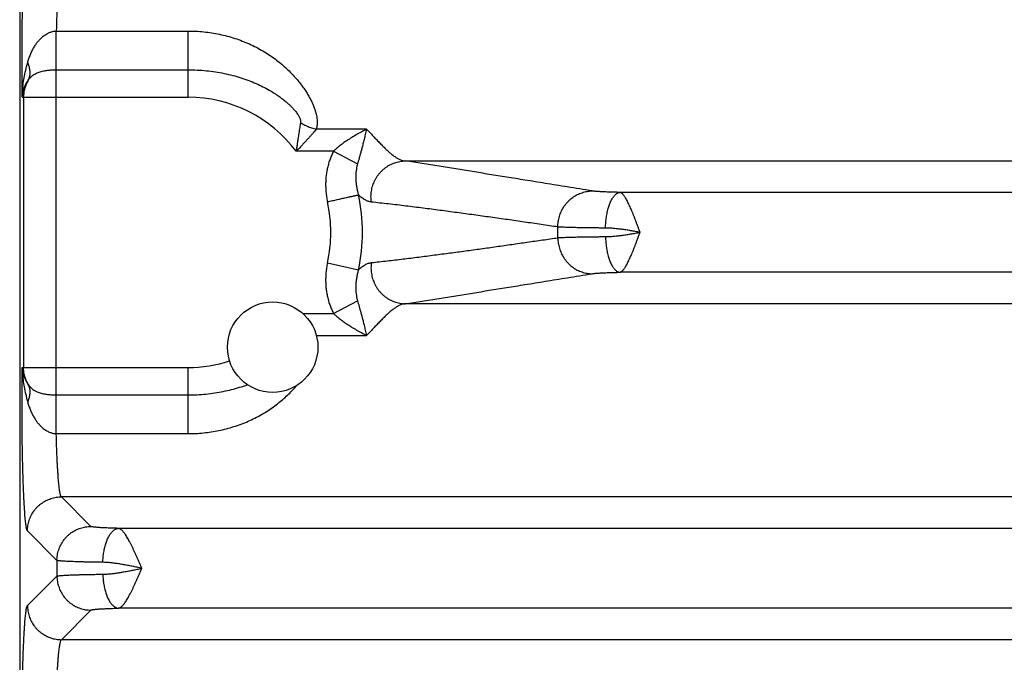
# Model space of a CAD drawing. Header units: inches. Extents: x 0 to 34, y 0 to 22.
# Tile 14 of 93: x 4.231 to 5.389, y 7.944 to 8.7. Entities that reach past the tile are written whole.
import ezdxf

# ---------------------------------------------------------------- set-up
doc = ezdxf.new("R2010")
doc.units = ezdxf.units.IN
doc.header["$LTSCALE"] = 1.87
doc.header["$MEASUREMENT"] = 0
doc.layers.get('0').update_dxf_attribs({"linetype": 'CONTINUOUS'})

msp = doc.modelspace()

# ---------------------------------------------------------------- linework, layer by layer
at = {"color": 7, "linetype": 'CONTINUOUS'}
for p, q in [((4.231, 8.9122), (4.231, 5.6296)), ((4.274, 8.6863), (4.429, 8.6863)), ((4.429, 8.6086), (4.429, 8.6863)), ((4.274, 8.2585), (4.274, 8.6408)), ((4.274, 8.6408), (4.429, 8.6408)), ((4.2339, 8.6086), (4.429, 8.6086)), ((4.2355, 8.6086), (4.2355, 8.2907)), ((4.639, 8.5709), (4.5798, 8.5709)), ((4.6, 8.545), (4.5561, 8.545)), ((4.6, 8.545), (4.6283, 8.5303)), ((4.6844, 8.5336), (7.2466, 8.5336)), ((6.994, 8.4966), (4.937, 8.4966)), ((4.593, 8.4136), (4.6294, 8.4056)), ((6.994, 8.4027), (4.937, 8.4027)), ((4.6, 8.3543), (4.6283, 8.369)), ((7.2466, 8.3657), (4.6844, 8.3657)), ((4.564, 8.3543), (4.6, 8.3543)), ((4.5799, 8.3284), (4.639, 8.3284)), ((4.2339, 8.2907), (4.429, 8.2907)), ((4.429, 8.213), (4.429, 8.2907)), ((4.274, 8.2585), (4.429, 8.2585)), ((4.274, 8.213), (4.429, 8.213)), ((4.3148, 8.1038), (4.2801, 8.1386)), ((7.6509, 8.1386), (4.2801, 8.1386)), ((4.2748, 8.0639), (4.2401, 8.0986)), ((7.5838, 8.1016), (4.3472, 8.1016)), ((4.2748, 8.0639), (4.2748, 8.0454)), ((4.2401, 8.0107), (4.2748, 8.0454)), ((4.2801, 7.9707), (4.3148, 8.0055)), ((7.5838, 8.0077), (4.3472, 8.0077)), ((7.6509, 7.9707), (4.2801, 7.9707))]:
    msp.add_line(p, q, dxfattribs=at)
msp.add_circle((4.5285, 8.3146), 0.0532, dxfattribs=at)
for radius, start, end in [(0.1589, 36.8589, 90), (0.2052, 347.6097, 12.3895), (0.1679, 347.6097, 12.3903), (0.435, 359.1688, 0.8312), (0.1589, 270, 287.8786)]:
    msp.add_arc((4.429, 8.4496), radius, start, end, dxfattribs=at)
for points, knots in [([(4.2339, 8.6086), (4.2339, 8.6113), (4.2338, 8.6168), (4.2337, 8.6252), (4.2337, 8.6336), (4.2337, 8.6421), (4.2337, 8.6507), (4.2337, 8.6592), (4.2337, 8.6678), (4.2338, 8.6762), (4.2339, 8.6846), (4.234, 8.6928), (4.2341, 8.7009), (4.2342, 8.7088), (4.2344, 8.7166), (4.2346, 8.7241), (4.2348, 8.7314), (4.235, 8.7384), (4.2352, 8.7451), (4.2355, 8.7516), (4.2357, 8.7577), (4.236, 8.7635), (4.2363, 8.7689), (4.2366, 8.7739), (4.2369, 8.7785), (4.2372, 8.7827), (4.2375, 8.7866), (4.2379, 8.7899), (4.2382, 8.7929), (4.2386, 8.7953), (4.2389, 8.7973), (4.2393, 8.7989), (4.2396, 8.8), (4.2399, 8.8005), (4.2401, 8.8007)], [0, 0, 0, 0, 0.042656, 0.086025, 0.129943, 0.174238, 0.21873, 0.263234, 0.307567, 0.351545, 0.395002, 0.437816, 0.479877, 0.52108, 0.561314, 0.600452, 0.638361, 0.674918, 0.710006, 0.743509, 0.775317, 0.805332, 0.833462, 0.859631, 0.883773, 0.905822, 0.925709, 0.943356, 0.958696, 0.971678, 0.982276, 0.990486, 0.996349, 1, 1, 1, 1]), ([(4.2801, 8.7607), (4.2799, 8.7606), (4.2796, 8.7602), (4.2792, 8.7593), (4.2788, 8.758), (4.2785, 8.7563), (4.2781, 8.7543), (4.2777, 8.7519), (4.2774, 8.7491), (4.277, 8.746), (4.2767, 8.7426), (4.2764, 8.7388), (4.2761, 8.7347), (4.2758, 8.7303), (4.2755, 8.7256), (4.2752, 8.7207), (4.275, 8.7154), (4.2747, 8.71), (4.2745, 8.7044), (4.2744, 8.6985), (4.2742, 8.6925), (4.2741, 8.6884), (4.274, 8.6863)], [0, 0, 0, 0, 0.008371, 0.021223, 0.038918, 0.061538, 0.089071, 0.121464, 0.158634, 0.200473, 0.246841, 0.297576, 0.352506, 0.411454, 0.474216, 0.540556, 0.610227, 0.682985, 0.758591, 0.836798, 0.917353, 1, 1, 1, 1]), ([(4.2404, 8.6492), (4.2408, 8.6508), (4.2418, 8.654), (4.2436, 8.6587), (4.2456, 8.6632), (4.2478, 8.6673), (4.2502, 8.671), (4.2526, 8.6742), (4.255, 8.6769), (4.2574, 8.6791), (4.2597, 8.681), (4.2618, 8.6824), (4.2638, 8.6836), (4.2657, 8.6845), (4.2675, 8.6852), (4.2692, 8.6857), (4.2708, 8.686), (4.2724, 8.6863), (4.2735, 8.6863), (4.274, 8.6863)], [0, 0, 0, 0, 0.094376, 0.188304, 0.280217, 0.368373, 0.451213, 0.527116, 0.595183, 0.655801, 0.709719, 0.757915, 0.801259, 0.840353, 0.875895, 0.9087, 0.939671, 0.969763, 1, 1, 1, 1]), ([(4.274, 8.6408), (4.274, 8.6414), (4.274, 8.6426), (4.274, 8.6446), (4.274, 8.6467), (4.274, 8.649), (4.274, 8.6515), (4.274, 8.6541), (4.274, 8.6567), (4.274, 8.6595), (4.274, 8.6624), (4.274, 8.6654), (4.274, 8.6684), (4.274, 8.6714), (4.274, 8.6744), (4.274, 8.6775), (4.274, 8.6805), (4.274, 8.6834), (4.274, 8.6854), (4.274, 8.6863)], [0, 0, 0, 0, 0.038887, 0.081935, 0.128878, 0.179422, 0.233253, 0.290037, 0.349419, 0.411032, 0.474491, 0.539402, 0.605361, 0.671959, 0.738779, 0.805407, 0.871428, 0.93643, 1, 1, 1, 1]), ([(4.429, 8.6863), (4.4321, 8.6863), (4.4383, 8.6862), (4.4476, 8.6855), (4.4568, 8.6843), (4.466, 8.6826), (4.4751, 8.6805), (4.484, 8.6778), (4.4927, 8.6747), (4.5012, 8.6712), (4.5093, 8.6673), (4.517, 8.663), (4.5244, 8.6584), (4.5312, 8.6536), (4.5376, 8.6486), (4.5436, 8.6434), (4.549, 8.6383), (4.5539, 8.6331), (4.5583, 8.628), (4.5623, 8.623), (4.5658, 8.6181), (4.5689, 8.6134), (4.5716, 8.6088), (4.5739, 8.6044), (4.5758, 8.6003), (4.5774, 8.5963), (4.5787, 8.5924), (4.5796, 8.5888), (4.5803, 8.5854), (4.5807, 8.5821), (4.5809, 8.579), (4.5808, 8.5762), (4.5804, 8.5734), (4.5801, 8.5717), (4.5798, 8.5709)], [0, 0, 0, 0, 0.044317, 0.088821, 0.133411, 0.177997, 0.222494, 0.266817, 0.310862, 0.354513, 0.397602, 0.439917, 0.481253, 0.521416, 0.560231, 0.597549, 0.633258, 0.667273, 0.699539, 0.730019, 0.758715, 0.785647, 0.810858, 0.834408, 0.856372, 0.876864, 0.895982, 0.913831, 0.930527, 0.946145, 0.960799, 0.974589, 0.987625, 1, 1, 1, 1]), ([(4.2339, 8.6086), (4.2339, 8.6109), (4.2341, 8.6157), (4.2349, 8.6234), (4.2362, 8.6316), (4.238, 8.6403), (4.2395, 8.6462), (4.2404, 8.6492)], [0, 0, 0, 0, 0.167533, 0.353691, 0.556199, 0.772567, 1, 1, 1, 1]), ([(4.2411, 8.6287), (4.2414, 8.6293), (4.242, 8.6304), (4.2426, 8.6323), (4.243, 8.6342), (4.2433, 8.6362), (4.2433, 8.6382), (4.2431, 8.6404), (4.2427, 8.6426), (4.2421, 8.6448), (4.2414, 8.647), (4.2407, 8.6485), (4.2404, 8.6492)], [0, 0, 0, 0, 0.08881, 0.178792, 0.270598, 0.364805, 0.461892, 0.562234, 0.666098, 0.773651, 0.884958, 1, 1, 1, 1]), ([(4.2411, 8.6287), (4.2415, 8.6294), (4.2424, 8.6305), (4.2439, 8.6322), (4.2456, 8.6337), (4.2475, 8.6351), (4.2495, 8.6362), (4.2517, 8.6373), (4.254, 8.6381), (4.2563, 8.6388), (4.2588, 8.6394), (4.2613, 8.6399), (4.2638, 8.6402), (4.2664, 8.6405), (4.2689, 8.6407), (4.2714, 8.6408), (4.2731, 8.6408), (4.274, 8.6408)], [0, 0, 0, 0, 0.060115, 0.121038, 0.182954, 0.246042, 0.310436, 0.376195, 0.443264, 0.511474, 0.580557, 0.650216, 0.720149, 0.790165, 0.860194, 0.930175, 1, 1, 1, 1]), ([(4.429, 8.6408), (4.4326, 8.6408), (4.4398, 8.6406), (4.4505, 8.6398), (4.4611, 8.6385), (4.4714, 8.6366), (4.4814, 8.6343), (4.491, 8.6315), (4.5002, 8.6284), (4.5088, 8.6248), (4.5168, 8.6211), (4.524, 8.6172), (4.5302, 8.6134), (4.5356, 8.6098), (4.5402, 8.6064), (4.5441, 8.6033), (4.5475, 8.6003), (4.5503, 8.5976), (4.5527, 8.5951), (4.5547, 8.5928), (4.5564, 8.5907), (4.5577, 8.5888), (4.5589, 8.587), (4.5597, 8.5854), (4.5604, 8.5839), (4.5609, 8.5826), (4.5612, 8.5815), (4.5613, 8.5804), (4.5614, 8.5795), (4.5613, 8.5789), (4.5613, 8.5787)], [0, 0, 0, 0, 0.070172, 0.139934, 0.208967, 0.276968, 0.343613, 0.408545, 0.471443, 0.531974, 0.589541, 0.642836, 0.690439, 0.732274, 0.768968, 0.801343, 0.829938, 0.855198, 0.87752, 0.897244, 0.914642, 0.92996, 0.943415, 0.955213, 0.965505, 0.974433, 0.982163, 0.988876, 0.994758, 1, 1, 1, 1]), ([(4.2339, 8.6086), (4.234, 8.6099), (4.2343, 8.6127), (4.2353, 8.6168), (4.2367, 8.6209), (4.2387, 8.625), (4.2403, 8.6275), (4.2411, 8.6287)], [0, 0, 0, 0, 0.189273, 0.385002, 0.585969, 0.791254, 1, 1, 1, 1]), ([(4.2411, 8.6287), (4.2407, 8.628), (4.2398, 8.6264), (4.2387, 8.624), (4.2377, 8.6216), (4.2369, 8.619), (4.2362, 8.6165), (4.2358, 8.6139), (4.2355, 8.6112), (4.2355, 8.6094), (4.2355, 8.6086)], [0, 0, 0, 0, 0.125807, 0.251071, 0.375944, 0.500663, 0.625469, 0.750324, 0.875166, 1, 1, 1, 1]), ([(4.5613, 8.5787), (4.5611, 8.5778), (4.5608, 8.5759), (4.5603, 8.5729), (4.5598, 8.5696), (4.5593, 8.5662), (4.5587, 8.5624), (4.5581, 8.5585), (4.5575, 8.5542), (4.5568, 8.5497), (4.5564, 8.5466), (4.5561, 8.545)], [0, 0, 0, 0, 0.081598, 0.170108, 0.265814, 0.368907, 0.479513, 0.597719, 0.723753, 0.857814, 1, 1, 1, 1]), ([(4.5798, 8.5709), (4.5792, 8.5701), (4.5779, 8.5686), (4.5758, 8.5661), (4.5735, 8.5635), (4.5711, 8.5608), (4.5684, 8.5579), (4.5656, 8.5548), (4.5626, 8.5516), (4.5595, 8.5483), (4.5573, 8.5461), (4.5561, 8.545)], [0, 0, 0, 0, 0.083726, 0.174709, 0.272889, 0.378077, 0.49001, 0.608396, 0.733036, 0.863682, 1, 1, 1, 1]), ([(4.5613, 8.5787), (4.5621, 8.5782), (4.5637, 8.5772), (4.5663, 8.5758), (4.5689, 8.5745), (4.5716, 8.5734), (4.5743, 8.5724), (4.577, 8.5716), (4.5789, 8.5711), (4.5798, 8.5709)], [0, 0, 0, 0, 0.141653, 0.284497, 0.428062, 0.571873, 0.715449, 0.858314, 1, 1, 1, 1]), ([(4.639, 8.5709), (4.6371, 8.5699), (4.6332, 8.5678), (4.6273, 8.5646), (4.6215, 8.5612), (4.6161, 8.5577), (4.6113, 8.5544), (4.607, 8.5511), (4.6033, 8.548), (4.6011, 8.546), (4.6, 8.545)], [0, 0, 0, 0, 0.13755, 0.283075, 0.428459, 0.566053, 0.691984, 0.805347, 0.907513, 1, 1, 1, 1]), ([(4.639, 8.5709), (4.6385, 8.5688), (4.6374, 8.5648), (4.6361, 8.559), (4.6347, 8.5537), (4.6335, 8.5489), (4.6324, 8.5445), (4.6312, 8.5404), (4.6302, 8.5368), (4.6292, 8.5334), (4.6286, 8.5313), (4.6283, 8.5303)], [0, 0, 0, 0, 0.153751, 0.295194, 0.424746, 0.543192, 0.651695, 0.751247, 0.842169, 0.924987, 1, 1, 1, 1]), ([(4.639, 8.5709), (4.6405, 8.5693), (4.6435, 8.5662), (4.6477, 8.5617), (4.6518, 8.5574), (4.6557, 8.5534), (4.6594, 8.5497), (4.6629, 8.5463), (4.6663, 8.5433), (4.6695, 8.5406), (4.6727, 8.5383), (4.6757, 8.5365), (4.6787, 8.535), (4.6815, 8.534), (4.6834, 8.5337), (4.6844, 8.5336)], [0, 0, 0, 0, 0.109356, 0.213781, 0.31296, 0.406634, 0.494629, 0.576816, 0.653159, 0.723724, 0.788631, 0.848166, 0.902823, 0.953195, 1, 1, 1, 1]), ([(4.6, 8.545), (4.5993, 8.5435), (4.5978, 8.5405), (4.5959, 8.5358), (4.5943, 8.5307), (4.5929, 8.5255), (4.5919, 8.52), (4.5911, 8.5145), (4.5908, 8.5088), (4.5908, 8.503), (4.5911, 8.4972), (4.5918, 8.4914), (4.5925, 8.4876), (4.593, 8.4857)], [0, 0, 0, 0, 0.080765, 0.164758, 0.251565, 0.340734, 0.431799, 0.524302, 0.617962, 0.712575, 0.80793, 0.903814, 1, 1, 1, 1]), ([(4.6283, 8.5303), (4.6281, 8.5293), (4.6275, 8.5272), (4.6269, 8.5237), (4.6264, 8.5199), (4.6262, 8.5157), (4.6263, 8.5113), (4.6266, 8.5069), (4.6273, 8.5024), (4.6282, 8.4979), (4.6289, 8.4951), (4.6294, 8.4937)], [0, 0, 0, 0, 0.083294, 0.178564, 0.283582, 0.396251, 0.514614, 0.636458, 0.759499, 0.881476, 1, 1, 1, 1]), ([(4.6446, 8.4853), (4.6444, 8.4863), (4.6442, 8.4885), (4.6441, 8.4917), (4.6442, 8.495), (4.6446, 8.4982), (4.6453, 8.5014), (4.6461, 8.5046), (4.6473, 8.5076), (4.6486, 8.5106), (4.6501, 8.5135), (4.6519, 8.5162), (4.6539, 8.5188), (4.656, 8.5212), (4.6583, 8.5234), (4.6608, 8.5254), (4.6634, 8.5273), (4.6662, 8.5289), (4.669, 8.5303), (4.672, 8.5314), (4.675, 8.5324), (4.6781, 8.533), (4.6812, 8.5334), (4.6833, 8.5336), (4.6844, 8.5336)], [0, 0, 0, 0, 0.04597, 0.091999, 0.138067, 0.184156, 0.230243, 0.276308, 0.322332, 0.368295, 0.41418, 0.459969, 0.505651, 0.551213, 0.596648, 0.64195, 0.687116, 0.732149, 0.777053, 0.821834, 0.866505, 0.911079, 0.955571, 1, 1, 1, 1]), ([(4.9043, 8.4983), (4.8945, 8.4999), (4.876, 8.5029), (4.8497, 8.5071), (4.8259, 8.511), (4.804, 8.5145), (4.7834, 8.5178), (4.7636, 8.521), (4.7439, 8.5242), (4.7241, 8.5273), (4.7043, 8.5304), (4.691, 8.5325), (4.6844, 8.5336)], [0, 0, 0, 0, 0.133447, 0.252382, 0.359649, 0.458105, 0.550635, 0.64014, 0.729347, 0.81914, 0.909402, 1, 1, 1, 1]), ([(4.593, 8.4857), (4.5939, 8.4859), (4.5959, 8.4863), (4.5987, 8.4869), (4.6016, 8.4876), (4.6044, 8.4882), (4.6071, 8.4888), (4.6097, 8.4894), (4.6123, 8.4899), (4.6147, 8.4904), (4.617, 8.491), (4.6191, 8.4914), (4.6211, 8.4919), (4.623, 8.4923), (4.6246, 8.4926), (4.6261, 8.493), (4.6274, 8.4932), (4.6284, 8.4935), (4.6291, 8.4936), (4.6294, 8.4937)], [0, 0, 0, 0, 0.079638, 0.158805, 0.237029, 0.313849, 0.388808, 0.461463, 0.531383, 0.598153, 0.661379, 0.720686, 0.775722, 0.82616, 0.871704, 0.912083, 0.947058, 0.97642, 1, 1, 1, 1]), ([(4.6446, 8.4853), (4.6439, 8.4853), (4.6427, 8.4855), (4.6408, 8.4861), (4.639, 8.4868), (4.6371, 8.4878), (4.6352, 8.489), (4.6333, 8.4903), (4.6313, 8.4919), (4.63, 8.4931), (4.6294, 8.4937)], [0, 0, 0, 0, 0.105966, 0.214626, 0.327558, 0.446203, 0.571896, 0.705605, 0.848105, 1, 1, 1, 1]), ([(4.864, 8.456), (4.864, 8.457), (4.864, 8.4591), (4.8644, 8.4622), (4.8649, 8.4653), (4.8657, 8.4683), (4.8667, 8.4713), (4.8679, 8.4742), (4.8693, 8.477), (4.8709, 8.4796), (4.8727, 8.4822), (4.8747, 8.4846), (4.8768, 8.4868), (4.8791, 8.4889), (4.8815, 8.4908), (4.8841, 8.4925), (4.8868, 8.494), (4.8895, 8.4952), (4.8924, 8.4963), (4.8953, 8.4972), (4.8983, 8.4978), (4.9013, 8.4982), (4.9033, 8.4983), (4.9043, 8.4983)], [0, 0, 0, 0, 0.048256, 0.096535, 0.144819, 0.193089, 0.241328, 0.289516, 0.337638, 0.385679, 0.433624, 0.481464, 0.529188, 0.576789, 0.624266, 0.671615, 0.718839, 0.765943, 0.812934, 0.859822, 0.906619, 0.953339, 1, 1, 1, 1]), ([(4.937, 8.4966), (4.9358, 8.4966), (4.9334, 8.4967), (4.93, 8.4968), (4.9267, 8.4969), (4.9235, 8.497), (4.9205, 8.4971), (4.9177, 8.4972), (4.9151, 8.4973), (4.9127, 8.4975), (4.9106, 8.4976), (4.9086, 8.4978), (4.907, 8.4979), (4.9056, 8.4981), (4.9047, 8.4982), (4.9043, 8.4983)], [0, 0, 0, 0, 0.108737, 0.214139, 0.315601, 0.412507, 0.504287, 0.590425, 0.670421, 0.743808, 0.8102, 0.869257, 0.92068, 0.964286, 1, 1, 1, 1]), ([(4.92, 8.4547), (4.92, 8.4558), (4.9201, 8.4579), (4.9203, 8.4611), (4.9206, 8.4642), (4.921, 8.4673), (4.9214, 8.4703), (4.922, 8.4733), (4.9227, 8.4761), (4.9234, 8.4788), (4.9243, 8.4813), (4.9251, 8.4837), (4.9261, 8.486), (4.9271, 8.488), (4.9282, 8.4899), (4.9294, 8.4915), (4.9306, 8.4929), (4.9318, 8.4942), (4.933, 8.4951), (4.9343, 8.4959), (4.9356, 8.4964), (4.9365, 8.4966), (4.937, 8.4966)], [0, 0, 0, 0, 0.066926, 0.133575, 0.19962, 0.264739, 0.32862, 0.390962, 0.451476, 0.509897, 0.565976, 0.619494, 0.670265, 0.718137, 0.763007, 0.804827, 0.843619, 0.879488, 0.912648, 0.943438, 0.972345, 1, 1, 1, 1]), ([(4.9606, 8.4497), (4.9602, 8.4509), (4.9593, 8.4533), (4.9579, 8.4569), (4.9566, 8.4604), (4.9553, 8.4639), (4.954, 8.4673), (4.9526, 8.4706), (4.9514, 8.4737), (4.9501, 8.4767), (4.9488, 8.4796), (4.9476, 8.4823), (4.9464, 8.4848), (4.9453, 8.487), (4.9441, 8.4891), (4.943, 8.4909), (4.9419, 8.4925), (4.9409, 8.4938), (4.9399, 8.4949), (4.9389, 8.4958), (4.9379, 8.4963), (4.9373, 8.4966), (4.937, 8.4966)], [0, 0, 0, 0, 0.071839, 0.143728, 0.21477, 0.284604, 0.352878, 0.419232, 0.483302, 0.544729, 0.6032, 0.658424, 0.710152, 0.758173, 0.802277, 0.842334, 0.878325, 0.910142, 0.937765, 0.961594, 0.982339, 1, 1, 1, 1]), ([(4.864, 8.456), (4.8574, 8.4569), (4.8442, 8.4589), (4.8245, 8.4617), (4.8048, 8.4646), (4.785, 8.4674), (4.7651, 8.4701), (4.7453, 8.4728), (4.7253, 8.4755), (4.7053, 8.4781), (4.6851, 8.4806), (4.6649, 8.483), (4.6513, 8.4845), (4.6446, 8.4853)], [0, 0, 0, 0, 0.090107, 0.180021, 0.270002, 0.360309, 0.450965, 0.541613, 0.632313, 0.723578, 0.815464, 0.907697, 1, 1, 1, 1]), ([(4.92, 8.4547), (4.9182, 8.4547), (4.9147, 8.4547), (4.9095, 8.4548), (4.9045, 8.4548), (4.8997, 8.4549), (4.8951, 8.455), (4.8908, 8.455), (4.8866, 8.4551), (4.8828, 8.4552), (4.8792, 8.4553), (4.8759, 8.4554), (4.8729, 8.4555), (4.8702, 8.4556), (4.8678, 8.4557), (4.8658, 8.4558), (4.8645, 8.4559), (4.864, 8.456)], [0, 0, 0, 0, 0.095382, 0.187919, 0.277279, 0.363142, 0.445202, 0.523167, 0.596755, 0.665703, 0.729763, 0.788707, 0.842326, 0.890428, 0.932842, 0.96941, 1, 1, 1, 1]), ([(4.9606, 8.4496), (4.9588, 8.45), (4.955, 8.4506), (4.9495, 8.4516), (4.944, 8.4524), (4.9387, 8.4532), (4.9336, 8.4538), (4.9288, 8.4543), (4.9243, 8.4546), (4.9214, 8.4547), (4.92, 8.4547)], [0, 0, 0, 0, 0.139307, 0.277015, 0.412099, 0.54331, 0.669259, 0.788265, 0.898907, 1, 1, 1, 1]), ([(4.6446, 8.414), (4.6508, 8.4147), (4.6632, 8.4161), (4.6818, 8.4183), (4.7003, 8.4206), (4.7187, 8.423), (4.737, 8.4254), (4.7552, 8.4278), (4.7735, 8.4303), (4.7916, 8.4329), (4.8097, 8.4355), (4.8278, 8.4381), (4.8459, 8.4407), (4.8579, 8.4424), (4.864, 8.4433)], [0, 0, 0, 0, 0.08466, 0.16933, 0.253747, 0.337643, 0.420888, 0.503872, 0.586945, 0.669916, 0.752563, 0.834999, 0.917415, 1, 1, 1, 1]), ([(4.864, 8.4433), (4.8645, 8.4434), (4.8658, 8.4435), (4.8678, 8.4436), (4.8702, 8.4437), (4.8729, 8.4438), (4.8759, 8.4439), (4.8792, 8.444), (4.8828, 8.4441), (4.8866, 8.4442), (4.8908, 8.4443), (4.8951, 8.4443), (4.8997, 8.4444), (4.9045, 8.4445), (4.9095, 8.4445), (4.9147, 8.4446), (4.9182, 8.4446), (4.92, 8.4446)], [0, 0, 0, 0, 0.03059, 0.067158, 0.109572, 0.157674, 0.211293, 0.270237, 0.334297, 0.403245, 0.476833, 0.554797, 0.636857, 0.72272, 0.81208, 0.904617, 1, 1, 1, 1]), ([(4.864, 8.4433), (4.864, 8.4423), (4.864, 8.4402), (4.8644, 8.4371), (4.8649, 8.434), (4.8657, 8.431), (4.8667, 8.428), (4.8679, 8.4251), (4.8693, 8.4223), (4.8709, 8.4197), (4.8727, 8.4171), (4.8747, 8.4147), (4.8768, 8.4125), (4.8791, 8.4104), (4.8815, 8.4085), (4.8841, 8.4068), (4.8868, 8.4053), (4.8895, 8.4041), (4.8924, 8.403), (4.8953, 8.4021), (4.8983, 8.4015), (4.9013, 8.4011), (4.9033, 8.401), (4.9043, 8.401)], [0, 0, 0, 0, 0.048255, 0.096534, 0.144818, 0.193087, 0.241325, 0.289514, 0.337635, 0.385676, 0.433621, 0.48146, 0.529184, 0.576786, 0.624262, 0.671612, 0.718836, 0.76594, 0.812932, 0.85982, 0.906617, 0.953339, 1, 1, 1, 1]), ([(4.92, 8.4446), (4.9214, 8.4446), (4.9243, 8.4447), (4.9288, 8.445), (4.9336, 8.4455), (4.9387, 8.4461), (4.944, 8.4469), (4.9495, 8.4477), (4.955, 8.4487), (4.9588, 8.4493), (4.9606, 8.4496)], [0, 0, 0, 0, 0.101185, 0.211816, 0.33077, 0.456645, 0.587752, 0.722836, 0.860532, 1, 1, 1, 1]), ([(4.92, 8.4446), (4.92, 8.4435), (4.9201, 8.4414), (4.9203, 8.4382), (4.9206, 8.4351), (4.921, 8.432), (4.9214, 8.429), (4.922, 8.426), (4.9227, 8.4232), (4.9234, 8.4205), (4.9243, 8.418), (4.9251, 8.4156), (4.9261, 8.4133), (4.9271, 8.4113), (4.9282, 8.4094), (4.9294, 8.4078), (4.9306, 8.4064), (4.9318, 8.4051), (4.933, 8.4042), (4.9343, 8.4034), (4.9356, 8.4029), (4.9365, 8.4027), (4.937, 8.4027)], [0, 0, 0, 0, 0.066925, 0.133574, 0.199618, 0.264736, 0.328617, 0.390958, 0.451472, 0.509892, 0.565971, 0.61949, 0.670261, 0.718133, 0.763004, 0.804825, 0.843617, 0.879487, 0.912647, 0.943438, 0.972345, 1, 1, 1, 1]), ([(4.937, 8.4027), (4.9373, 8.4027), (4.9379, 8.403), (4.9389, 8.4035), (4.9399, 8.4044), (4.9409, 8.4055), (4.9419, 8.4068), (4.943, 8.4084), (4.9441, 8.4102), (4.9453, 8.4123), (4.9464, 8.4146), (4.9476, 8.417), (4.9489, 8.4197), (4.9501, 8.4226), (4.9514, 8.4256), (4.9527, 8.4288), (4.954, 8.4321), (4.9553, 8.4355), (4.9566, 8.4389), (4.9579, 8.4425), (4.9593, 8.4461), (4.9602, 8.4485), (4.9606, 8.4497)], [0, 0, 0, 0, 0.017661, 0.038312, 0.062277, 0.089909, 0.121639, 0.157601, 0.19763, 0.241686, 0.289661, 0.341359, 0.396545, 0.454959, 0.516314, 0.580322, 0.646653, 0.714928, 0.784751, 0.855721, 0.927445, 1, 1, 1, 1]), ([(4.593, 8.4136), (4.5925, 8.4117), (4.5918, 8.4079), (4.5911, 8.4021), (4.5908, 8.3963), (4.5908, 8.3906), (4.5911, 8.3849), (4.5919, 8.3793), (4.5929, 8.3738), (4.5943, 8.3686), (4.5959, 8.3636), (4.5978, 8.3588), (4.5993, 8.3558), (4.6, 8.3543)], [0, 0, 0, 0, 0.095732, 0.191376, 0.286652, 0.381292, 0.475033, 0.567619, 0.65874, 0.747965, 0.834858, 0.918997, 1, 1, 1, 1]), ([(4.6294, 8.4056), (4.63, 8.4063), (4.6314, 8.4074), (4.6334, 8.4091), (4.6354, 8.4104), (4.6373, 8.4116), (4.6391, 8.4125), (4.641, 8.4133), (4.6428, 8.4138), (4.644, 8.414), (4.6446, 8.414)], [0, 0, 0, 0, 0.158592, 0.30472, 0.439912, 0.565603, 0.683155, 0.793854, 0.899004, 1, 1, 1, 1]), ([(4.6446, 8.414), (4.6444, 8.413), (4.6442, 8.4108), (4.6441, 8.4076), (4.6442, 8.4043), (4.6446, 8.4011), (4.6453, 8.3979), (4.6461, 8.3947), (4.6473, 8.3917), (4.6486, 8.3887), (4.6501, 8.3858), (4.6519, 8.3831), (4.6539, 8.3805), (4.656, 8.3781), (4.6583, 8.3759), (4.6608, 8.3739), (4.6634, 8.372), (4.6662, 8.3704), (4.669, 8.369), (4.672, 8.3679), (4.675, 8.3669), (4.6781, 8.3663), (4.6812, 8.3659), (4.6833, 8.3657), (4.6844, 8.3657)], [0, 0, 0, 0, 0.045971, 0.092001, 0.138071, 0.18416, 0.230248, 0.276314, 0.322338, 0.368301, 0.414186, 0.459975, 0.505657, 0.551219, 0.596653, 0.641955, 0.687121, 0.732153, 0.777056, 0.821837, 0.866508, 0.91108, 0.955572, 1, 1, 1, 1]), ([(4.6294, 8.4056), (4.6289, 8.4042), (4.6282, 8.4014), (4.6273, 8.3969), (4.6266, 8.3924), (4.6263, 8.388), (4.6262, 8.3836), (4.6264, 8.3794), (4.6269, 8.3756), (4.6275, 8.3721), (4.6281, 8.37), (4.6283, 8.369)], [0, 0, 0, 0, 0.118469, 0.240511, 0.363667, 0.485565, 0.603844, 0.7163, 0.821118, 0.91637, 1, 1, 1, 1]), ([(4.6844, 8.3657), (4.691, 8.3668), (4.7043, 8.3689), (4.7241, 8.372), (4.7439, 8.3751), (4.7636, 8.3783), (4.7834, 8.3815), (4.804, 8.3848), (4.8259, 8.3883), (4.8497, 8.3922), (4.876, 8.3964), (4.8945, 8.3994), (4.9043, 8.401)], [0, 0, 0, 0, 0.090598, 0.18086, 0.270653, 0.35986, 0.449365, 0.541895, 0.640351, 0.747618, 0.866553, 1, 1, 1, 1]), ([(4.9043, 8.401), (4.9047, 8.4011), (4.9056, 8.4012), (4.907, 8.4014), (4.9086, 8.4015), (4.9106, 8.4017), (4.9127, 8.4018), (4.9151, 8.402), (4.9177, 8.4021), (4.9205, 8.4022), (4.9235, 8.4023), (4.9267, 8.4024), (4.93, 8.4025), (4.9334, 8.4026), (4.9358, 8.4027), (4.937, 8.4027)], [0, 0, 0, 0, 0.035715, 0.07932, 0.130743, 0.1898, 0.256193, 0.32958, 0.409576, 0.495713, 0.587494, 0.6844, 0.785861, 0.891263, 1, 1, 1, 1]), ([(4.6283, 8.369), (4.6286, 8.368), (4.6292, 8.3659), (4.6302, 8.3625), (4.6312, 8.3588), (4.6324, 8.3548), (4.6335, 8.3504), (4.6348, 8.3455), (4.6361, 8.3402), (4.6374, 8.3345), (4.6385, 8.3305), (4.639, 8.3284)], [0, 0, 0, 0, 0.075054, 0.157924, 0.248958, 0.348732, 0.457641, 0.576601, 0.706589, 0.847859, 1, 1, 1, 1]), ([(4.6844, 8.3657), (4.6834, 8.3656), (4.6815, 8.3653), (4.6787, 8.3643), (4.6758, 8.3628), (4.6727, 8.361), (4.6696, 8.3587), (4.6663, 8.3561), (4.6629, 8.353), (4.6594, 8.3496), (4.6557, 8.3459), (4.6518, 8.3419), (4.6477, 8.3376), (4.6435, 8.3331), (4.6405, 8.33), (4.639, 8.3284)], [0, 0, 0, 0, 0.046693, 0.096893, 0.151354, 0.210747, 0.275546, 0.346043, 0.422436, 0.504777, 0.592982, 0.686902, 0.786275, 0.890763, 1, 1, 1, 1]), ([(4.6, 8.3543), (4.6011, 8.3533), (4.6033, 8.3513), (4.607, 8.3482), (4.6113, 8.345), (4.6161, 8.3416), (4.6215, 8.3382), (4.6272, 8.3347), (4.6331, 8.3315), (4.6371, 8.3294), (4.639, 8.3284)], [0, 0, 0, 0, 0.092317, 0.194336, 0.307542, 0.433251, 0.570423, 0.715177, 0.860705, 1, 1, 1, 1]), ([(4.2401, 8.0986), (4.2399, 8.0988), (4.2396, 8.0993), (4.2393, 8.1004), (4.2389, 8.102), (4.2386, 8.104), (4.2382, 8.1064), (4.2379, 8.1094), (4.2375, 8.1127), (4.2372, 8.1165), (4.2369, 8.1208), (4.2366, 8.1254), (4.2363, 8.1304), (4.236, 8.1358), (4.2357, 8.1416), (4.2355, 8.1477), (4.2352, 8.1542), (4.235, 8.1609), (4.2348, 8.1679), (4.2346, 8.1752), (4.2344, 8.1827), (4.2342, 8.1905), (4.2341, 8.1984), (4.234, 8.2065), (4.2339, 8.2147), (4.2338, 8.2231), (4.2337, 8.2315), (4.2337, 8.2401), (4.2337, 8.2486), (4.2337, 8.2572), (4.2337, 8.2657), (4.2337, 8.2741), (4.2338, 8.2825), (4.2339, 8.288), (4.2339, 8.2907)], [0, 0, 0, 0, 0.003651, 0.009514, 0.017723, 0.02832, 0.041301, 0.056641, 0.074287, 0.094174, 0.116225, 0.140367, 0.166539, 0.194672, 0.224688, 0.256499, 0.290006, 0.325095, 0.361653, 0.399565, 0.438705, 0.478942, 0.520148, 0.562214, 0.605031, 0.648488, 0.692465, 0.736794, 0.781293, 0.825779, 0.870068, 0.913981, 0.957346, 1, 1, 1, 1]), ([(4.2339, 8.2907), (4.2339, 8.2884), (4.2341, 8.2836), (4.2349, 8.2759), (4.2362, 8.2677), (4.238, 8.259), (4.2395, 8.2531), (4.2404, 8.2501)], [0, 0, 0, 0, 0.167625, 0.353903, 0.556483, 0.7728, 1, 1, 1, 1]), ([(4.2339, 8.2907), (4.234, 8.2894), (4.2343, 8.2866), (4.2353, 8.2825), (4.2367, 8.2784), (4.2387, 8.2743), (4.2403, 8.2718), (4.2411, 8.2706)], [0, 0, 0, 0, 0.189316, 0.385019, 0.58596, 0.791225, 1, 1, 1, 1]), ([(4.2411, 8.2706), (4.2407, 8.2713), (4.2398, 8.2729), (4.2387, 8.2753), (4.2377, 8.2777), (4.2369, 8.2803), (4.2362, 8.2828), (4.2358, 8.2854), (4.2355, 8.2881), (4.2355, 8.2898), (4.2355, 8.2907)], [0, 0, 0, 0, 0.125807, 0.251071, 0.375943, 0.500663, 0.625469, 0.750324, 0.875166, 1, 1, 1, 1]), ([(4.2404, 8.2501), (4.2407, 8.2508), (4.2414, 8.2523), (4.2421, 8.2545), (4.2427, 8.2567), (4.2431, 8.2589), (4.2433, 8.261), (4.2433, 8.2631), (4.243, 8.2651), (4.2426, 8.267), (4.242, 8.2689), (4.2414, 8.27), (4.2411, 8.2706)], [0, 0, 0, 0, 0.115041, 0.226349, 0.333901, 0.437766, 0.538107, 0.635194, 0.729401, 0.821208, 0.91119, 1, 1, 1, 1]), ([(4.2411, 8.2706), (4.2415, 8.2699), (4.2424, 8.2688), (4.2439, 8.2671), (4.2456, 8.2656), (4.2475, 8.2642), (4.2495, 8.2631), (4.2517, 8.262), (4.254, 8.2612), (4.2563, 8.2605), (4.2588, 8.2599), (4.2613, 8.2594), (4.2638, 8.2591), (4.2664, 8.2588), (4.2689, 8.2586), (4.2715, 8.2585), (4.2731, 8.2585), (4.274, 8.2585)], [0, 0, 0, 0, 0.060122, 0.121055, 0.182985, 0.246082, 0.310482, 0.376247, 0.44332, 0.511541, 0.580657, 0.650363, 0.720333, 0.790359, 0.860371, 0.930289, 1, 1, 1, 1]), ([(4.429, 8.2585), (4.4325, 8.2585), (4.4395, 8.2587), (4.45, 8.2594), (4.4603, 8.2607), (4.4704, 8.2625), (4.4802, 8.2647), (4.4896, 8.2673), (4.4957, 8.2694), (4.4987, 8.2705)], [0, 0, 0, 0, 0.148581, 0.296338, 0.442634, 0.586845, 0.728243, 0.866155, 1, 1, 1, 1]), ([(4.429, 8.213), (4.432, 8.213), (4.4381, 8.2131), (4.4472, 8.2138), (4.4562, 8.2149), (4.4652, 8.2165), (4.4741, 8.2186), (4.4828, 8.2211), (4.4914, 8.2241), (4.4997, 8.2274), (4.5077, 8.2312), (4.5153, 8.2353), (4.5226, 8.2398), (4.5295, 8.2444), (4.5358, 8.2493), (4.5418, 8.2543), (4.5472, 8.2593), (4.5522, 8.2644), (4.5553, 8.2678), (4.5568, 8.2696)], [0, 0, 0, 0, 0.063075, 0.126342, 0.189688, 0.253013, 0.316227, 0.379227, 0.441896, 0.504059, 0.565461, 0.625841, 0.684929, 0.742436, 0.798092, 0.851745, 0.903305, 0.952733, 1, 1, 1, 1]), ([(4.274, 8.213), (4.274, 8.2139), (4.274, 8.2159), (4.274, 8.2188), (4.274, 8.2218), (4.274, 8.2249), (4.274, 8.2279), (4.274, 8.2309), (4.274, 8.2339), (4.274, 8.2369), (4.274, 8.2397), (4.274, 8.2425), (4.274, 8.2452), (4.274, 8.2478), (4.274, 8.2503), (4.274, 8.2526), (4.274, 8.2547), (4.274, 8.2567), (4.274, 8.2579), (4.274, 8.2585)], [0, 0, 0, 0, 0.063577, 0.12858, 0.194601, 0.261229, 0.328048, 0.394645, 0.460603, 0.525513, 0.588972, 0.650583, 0.709965, 0.766748, 0.820579, 0.871122, 0.918064, 0.961113, 1, 1, 1, 1]), ([(4.2404, 8.2501), (4.2408, 8.2485), (4.2418, 8.2453), (4.2436, 8.2406), (4.2456, 8.2361), (4.2478, 8.232), (4.2502, 8.2283), (4.2526, 8.2251), (4.255, 8.2224), (4.2574, 8.2202), (4.2597, 8.2183), (4.2618, 8.2169), (4.2638, 8.2157), (4.2657, 8.2148), (4.2675, 8.2141), (4.2692, 8.2136), (4.2708, 8.2133), (4.2724, 8.213), (4.2735, 8.213), (4.274, 8.213)], [0, 0, 0, 0, 0.094234, 0.188125, 0.280085, 0.368247, 0.451011, 0.526871, 0.59501, 0.655748, 0.709787, 0.75808, 0.801464, 0.840543, 0.876033, 0.908773, 0.939685, 0.969746, 1, 1, 1, 1]), ([(4.2801, 8.1386), (4.2799, 8.1387), (4.2796, 8.1391), (4.2792, 8.14), (4.2788, 8.1413), (4.2785, 8.143), (4.2781, 8.145), (4.2777, 8.1474), (4.2774, 8.1502), (4.277, 8.1533), (4.2767, 8.1567), (4.2764, 8.1605), (4.2761, 8.1646), (4.2758, 8.169), (4.2755, 8.1737), (4.2752, 8.1786), (4.275, 8.1838), (4.2747, 8.1893), (4.2745, 8.1949), (4.2744, 8.2008), (4.2742, 8.2068), (4.2741, 8.2109), (4.274, 8.213)], [0, 0, 0, 0, 0.008371, 0.02122, 0.038914, 0.061542, 0.089086, 0.121479, 0.158633, 0.200441, 0.246776, 0.297492, 0.352415, 0.411353, 0.474096, 0.540429, 0.610122, 0.682931, 0.758597, 0.836851, 0.917414, 1, 1, 1, 1]), ([(4.2401, 8.0986), (4.2401, 8.0996), (4.2402, 8.1017), (4.2406, 8.1049), (4.2412, 8.1079), (4.242, 8.1109), (4.2431, 8.1139), (4.2444, 8.1167), (4.246, 8.1195), (4.2477, 8.1221), (4.2497, 8.1246), (4.2518, 8.1269), (4.2541, 8.129), (4.2566, 8.1309), (4.2592, 8.1327), (4.2619, 8.1342), (4.2648, 8.1355), (4.2677, 8.1366), (4.2707, 8.1375), (4.2738, 8.1381), (4.2769, 8.1385), (4.279, 8.1386), (4.2801, 8.1386)], [0, 0, 0, 0, 0.049974, 0.099954, 0.149942, 0.199937, 0.249938, 0.299943, 0.349954, 0.399967, 0.449983, 0.5, 0.550017, 0.600033, 0.650047, 0.700057, 0.750063, 0.800063, 0.850058, 0.900046, 0.950027, 1, 1, 1, 1]), ([(4.2748, 8.0639), (4.2748, 8.0649), (4.2749, 8.067), (4.2753, 8.0701), (4.2759, 8.0732), (4.2768, 8.0762), (4.2779, 8.0792), (4.2792, 8.082), (4.2807, 8.0847), (4.2825, 8.0874), (4.2844, 8.0898), (4.2865, 8.0921), (4.2888, 8.0943), (4.2913, 8.0962), (4.2939, 8.0979), (4.2966, 8.0995), (4.2995, 8.1008), (4.3024, 8.1019), (4.3055, 8.1027), (4.3085, 8.1034), (4.3117, 8.1037), (4.3137, 8.1038), (4.3148, 8.1038)], [0, 0, 0, 0, 0.049974, 0.099955, 0.149943, 0.199937, 0.249938, 0.299944, 0.349954, 0.399968, 0.449984, 0.500001, 0.550018, 0.600034, 0.650048, 0.700058, 0.750064, 0.800064, 0.850059, 0.900046, 0.950027, 1, 1, 1, 1]), ([(4.3472, 8.1016), (4.346, 8.1016), (4.3436, 8.1017), (4.3401, 8.1018), (4.3368, 8.1019), (4.3336, 8.102), (4.3307, 8.1022), (4.3279, 8.1023), (4.3254, 8.1024), (4.3232, 8.1026), (4.3211, 8.1028), (4.3194, 8.1029), (4.3179, 8.1031), (4.3167, 8.1033), (4.3158, 8.1034), (4.3152, 8.1036), (4.3149, 8.1037), (4.3148, 8.1038)], [0, 0, 0, 0, 0.111215, 0.218613, 0.32134, 0.418656, 0.509891, 0.594413, 0.671716, 0.741534, 0.80362, 0.857677, 0.903391, 0.940513, 0.968884, 0.988558, 1, 1, 1, 1]), ([(4.3288, 8.0617), (4.3288, 8.0627), (4.3289, 8.0647), (4.3291, 8.0677), (4.3294, 8.0707), (4.3299, 8.0737), (4.3304, 8.0766), (4.331, 8.0794), (4.3317, 8.0821), (4.3325, 8.0846), (4.3334, 8.0871), (4.3344, 8.0893), (4.3354, 8.0915), (4.3366, 8.0934), (4.3377, 8.0952), (4.339, 8.0968), (4.3403, 8.0981), (4.3416, 8.0993), (4.3429, 8.1002), (4.3443, 8.1009), (4.3457, 8.1014), (4.3467, 8.1016), (4.3472, 8.1016)], [0, 0, 0, 0, 0.065255, 0.130249, 0.194683, 0.258263, 0.320703, 0.381729, 0.441083, 0.498524, 0.553834, 0.606821, 0.657326, 0.705227, 0.750449, 0.79297, 0.832834, 0.870162, 0.905169, 0.938173, 0.969604, 1, 1, 1, 1]), ([(4.3748, 8.0547), (4.3742, 8.0559), (4.3731, 8.0583), (4.3716, 8.0619), (4.37, 8.0654), (4.3684, 8.0689), (4.3669, 8.0723), (4.3654, 8.0756), (4.3639, 8.0788), (4.3624, 8.0818), (4.3609, 8.0847), (4.3595, 8.0873), (4.3581, 8.0898), (4.3567, 8.0921), (4.3554, 8.0941), (4.3541, 8.096), (4.3529, 8.0975), (4.3516, 8.0989), (4.3505, 8.0999), (4.3494, 8.1008), (4.3483, 8.1013), (4.3475, 8.1016), (4.3472, 8.1016)], [0, 0, 0, 0, 0.071341, 0.142576, 0.212935, 0.28208, 0.349678, 0.415384, 0.478853, 0.53974, 0.59774, 0.65258, 0.704036, 0.751921, 0.796037, 0.836282, 0.872668, 0.905114, 0.933611, 0.958572, 0.980688, 1, 1, 1, 1]), ([(4.3288, 8.0617), (4.327, 8.0617), (4.3235, 8.0617), (4.3183, 8.0618), (4.3133, 8.0619), (4.3085, 8.062), (4.3041, 8.0621), (4.2998, 8.0622), (4.2959, 8.0624), (4.2923, 8.0625), (4.2889, 8.0626), (4.286, 8.0628), (4.2833, 8.0629), (4.281, 8.0631), (4.2791, 8.0632), (4.2775, 8.0634), (4.2762, 8.0635), (4.2754, 8.0637), (4.275, 8.0638), (4.2748, 8.0639)], [0, 0, 0, 0, 0.099918, 0.196189, 0.288445, 0.376335, 0.45953, 0.537714, 0.610594, 0.6779, 0.739388, 0.794831, 0.844029, 0.886802, 0.922997, 0.952484, 0.975163, 0.990979, 1, 1, 1, 1]), ([(4.3747, 8.0546), (4.3728, 8.055), (4.369, 8.0558), (4.3634, 8.057), (4.3578, 8.058), (4.3523, 8.059), (4.3471, 8.0599), (4.3421, 8.0606), (4.3373, 8.0612), (4.333, 8.0615), (4.3301, 8.0616), (4.3288, 8.0617)], [0, 0, 0, 0, 0.125863, 0.250524, 0.373023, 0.492289, 0.607189, 0.716508, 0.81896, 0.913697, 1, 1, 1, 1]), ([(4.3288, 8.0476), (4.3301, 8.0477), (4.333, 8.0478), (4.3373, 8.0481), (4.3421, 8.0487), (4.3471, 8.0494), (4.3523, 8.0503), (4.3578, 8.0513), (4.3634, 8.0523), (4.369, 8.0535), (4.3728, 8.0543), (4.3747, 8.0546)], [0, 0, 0, 0, 0.086386, 0.181134, 0.283555, 0.392829, 0.507655, 0.626865, 0.74939, 0.874023, 1, 1, 1, 1]), ([(4.3472, 8.0077), (4.3475, 8.0077), (4.3483, 8.008), (4.3494, 8.0085), (4.3505, 8.0093), (4.3517, 8.0104), (4.3529, 8.0118), (4.3541, 8.0133), (4.3554, 8.0152), (4.3567, 8.0172), (4.3581, 8.0195), (4.3595, 8.022), (4.3609, 8.0246), (4.3624, 8.0275), (4.3639, 8.0305), (4.3654, 8.0337), (4.3669, 8.037), (4.3685, 8.0404), (4.37, 8.0439), (4.3716, 8.0474), (4.3732, 8.051), (4.3742, 8.0535), (4.3748, 8.0547)], [0, 0, 0, 0, 0.019297, 0.041363, 0.066467, 0.09498, 0.127344, 0.163717, 0.203946, 0.248024, 0.295875, 0.347322, 0.402145, 0.460109, 0.520945, 0.584373, 0.650077, 0.717693, 0.786838, 0.857128, 0.928188, 1, 1, 1, 1]), ([(4.2748, 8.0454), (4.275, 8.0455), (4.2754, 8.0456), (4.2762, 8.0458), (4.2775, 8.0459), (4.2791, 8.0461), (4.281, 8.0462), (4.2833, 8.0464), (4.286, 8.0465), (4.2889, 8.0467), (4.2923, 8.0468), (4.2959, 8.0469), (4.2998, 8.0471), (4.3041, 8.0472), (4.3085, 8.0473), (4.3133, 8.0474), (4.3183, 8.0475), (4.3235, 8.0476), (4.327, 8.0476), (4.3288, 8.0476)], [0, 0, 0, 0, 0.009021, 0.024837, 0.047516, 0.077002, 0.113197, 0.155971, 0.205168, 0.260611, 0.322098, 0.389405, 0.462285, 0.540469, 0.623664, 0.711555, 0.803811, 0.900082, 1, 1, 1, 1]), ([(4.2748, 8.0454), (4.2748, 8.0444), (4.2749, 8.0423), (4.2753, 8.0392), (4.2759, 8.0361), (4.2768, 8.0331), (4.2779, 8.0301), (4.2792, 8.0273), (4.2807, 8.0246), (4.2825, 8.0219), (4.2844, 8.0195), (4.2865, 8.0172), (4.2888, 8.015), (4.2913, 8.0131), (4.2939, 8.0114), (4.2966, 8.0098), (4.2995, 8.0085), (4.3024, 8.0074), (4.3055, 8.0066), (4.3085, 8.0059), (4.3117, 8.0056), (4.3137, 8.0055), (4.3148, 8.0055)], [0, 0, 0, 0, 0.049974, 0.099955, 0.149943, 0.199937, 0.249938, 0.299944, 0.349954, 0.399968, 0.449984, 0.500001, 0.550018, 0.600034, 0.650048, 0.700058, 0.750064, 0.800064, 0.850059, 0.900046, 0.950027, 1, 1, 1, 1]), ([(4.3288, 8.0476), (4.3288, 8.0466), (4.3289, 8.0446), (4.3291, 8.0416), (4.3294, 8.0385), (4.3299, 8.0356), (4.3304, 8.0327), (4.331, 8.0299), (4.3317, 8.0272), (4.3325, 8.0247), (4.3334, 8.0222), (4.3344, 8.0199), (4.3354, 8.0178), (4.3366, 8.0159), (4.3377, 8.0141), (4.339, 8.0125), (4.3403, 8.0112), (4.3416, 8.01), (4.3429, 8.0091), (4.3443, 8.0084), (4.3457, 8.0079), (4.3467, 8.0077), (4.3472, 8.0077)], [0, 0, 0, 0, 0.065255, 0.130249, 0.194683, 0.258263, 0.320703, 0.381729, 0.441083, 0.498524, 0.553834, 0.606821, 0.657326, 0.705227, 0.750449, 0.79297, 0.832834, 0.870162, 0.905169, 0.938173, 0.969604, 1, 1, 1, 1]), ([(4.2401, 7.7036), (4.2399, 7.7038), (4.2396, 7.7044), (4.2393, 7.7055), (4.2389, 7.7071), (4.2386, 7.7092), (4.2382, 7.7117), (4.2378, 7.7148), (4.2375, 7.7182), (4.2372, 7.7222), (4.2368, 7.7265), (4.2365, 7.7313), (4.2362, 7.7365), (4.2359, 7.742), (4.2357, 7.748), (4.2354, 7.7542), (4.2351, 7.7608), (4.2349, 7.7677), (4.2347, 7.7749), (4.2345, 7.7824), (4.2343, 7.7901), (4.2342, 7.798), (4.234, 7.8061), (4.2339, 7.8143), (4.2338, 7.8227), (4.2338, 7.8312), (4.2337, 7.8398), (4.2337, 7.8485), (4.2337, 7.8571), (4.2337, 7.8658), (4.2337, 7.8745), (4.2338, 7.883), (4.2338, 7.8915), (4.2339, 7.8999), (4.234, 7.9082), (4.2342, 7.9163), (4.2343, 7.9242), (4.2345, 7.9319), (4.2347, 7.9393), (4.2349, 7.9465), (4.2351, 7.9535), (4.2354, 7.9601), (4.2357, 7.9663), (4.2359, 7.9723), (4.2362, 7.9778), (4.2365, 7.983), (4.2368, 7.9878), (4.2372, 7.9921), (4.2375, 7.9961), (4.2378, 7.9995), (4.2382, 8.0026), (4.2386, 8.0051), (4.2389, 8.0072), (4.2393, 8.0088), (4.2396, 8.0099), (4.2399, 8.0105), (4.2401, 8.0107)], [0, 0, 0, 0, 0.002367, 0.006185, 0.011529, 0.018408, 0.026805, 0.036699, 0.048063, 0.060868, 0.075071, 0.090625, 0.107481, 0.125585, 0.144878, 0.1653, 0.186787, 0.209267, 0.232668, 0.25692, 0.281944, 0.307657, 0.333982, 0.360835, 0.388129, 0.415777, 0.443694, 0.471789, 0.499974, 0.528159, 0.556254, 0.584171, 0.61182, 0.639115, 0.665968, 0.692294, 0.71801, 0.743036, 0.76729, 0.790694, 0.813178, 0.834667, 0.855092, 0.874388, 0.892495, 0.909353, 0.924909, 0.939115, 0.951922, 0.963289, 0.973185, 0.981584, 0.988465, 0.993811, 0.997632, 1, 1, 1, 1]), ([(4.2401, 8.0107), (4.2401, 8.0097), (4.2402, 8.0076), (4.2406, 8.0044), (4.2412, 8.0014), (4.242, 7.9984), (4.2431, 7.9954), (4.2444, 7.9926), (4.246, 7.9898), (4.2477, 7.9872), (4.2497, 7.9847), (4.2518, 7.9824), (4.2541, 7.9803), (4.2566, 7.9784), (4.2592, 7.9766), (4.2619, 7.9751), (4.2648, 7.9738), (4.2677, 7.9727), (4.2707, 7.9718), (4.2738, 7.9712), (4.2769, 7.9708), (4.279, 7.9707), (4.2801, 7.9707)], [0, 0, 0, 0, 0.049974, 0.099954, 0.149942, 0.199937, 0.249938, 0.299944, 0.349954, 0.399967, 0.449983, 0.5, 0.550017, 0.600033, 0.650047, 0.700057, 0.750063, 0.800063, 0.850058, 0.900046, 0.950027, 1, 1, 1, 1]), ([(4.3148, 8.0055), (4.3149, 8.0056), (4.3152, 8.0057), (4.3158, 8.0059), (4.3167, 8.006), (4.3179, 8.0062), (4.3194, 8.0064), (4.3211, 8.0065), (4.3232, 8.0067), (4.3254, 8.0069), (4.3279, 8.007), (4.3307, 8.0071), (4.3336, 8.0073), (4.3368, 8.0074), (4.3401, 8.0075), (4.3436, 8.0076), (4.346, 8.0077), (4.3472, 8.0077)], [0, 0, 0, 0, 0.011441, 0.031114, 0.059482, 0.096602, 0.142314, 0.196367, 0.258447, 0.328259, 0.405557, 0.490075, 0.581307, 0.678622, 0.781346, 0.888739, 1, 1, 1, 1]), ([(4.2801, 7.7436), (4.2799, 7.7437), (4.2796, 7.7442), (4.2792, 7.7451), (4.2788, 7.7465), (4.2784, 7.7483), (4.278, 7.7505), (4.2776, 7.753), (4.2773, 7.756), (4.2769, 7.7593), (4.2766, 7.763), (4.2762, 7.7671), (4.2759, 7.7715), (4.2756, 7.7762), (4.2753, 7.7812), (4.2751, 7.7865), (4.2748, 7.7921), (4.2746, 7.7979), (4.2744, 7.8039), (4.2742, 7.8101), (4.2741, 7.8165), (4.2739, 7.823), (4.2738, 7.8297), (4.2737, 7.8365), (4.2737, 7.8433), (4.2736, 7.8502), (4.2736, 7.8571), (4.2736, 7.8641), (4.2737, 7.871), (4.2737, 7.8778), (4.2738, 7.8846), (4.2739, 7.8913), (4.2741, 7.8978), (4.2742, 7.9042), (4.2744, 7.9104), (4.2746, 7.9164), (4.2748, 7.9222), (4.2751, 7.9278), (4.2753, 7.9331), (4.2756, 7.9381), (4.2759, 7.9428), (4.2762, 7.9472), (4.2766, 7.9513), (4.2769, 7.955), (4.2773, 7.9583), (4.2776, 7.9613), (4.278, 7.9638), (4.2784, 7.966), (4.2788, 7.9678), (4.2792, 7.9692), (4.2796, 7.9701), (4.2799, 7.9706), (4.2801, 7.9707)], [0, 0, 0, 0, 0.002884, 0.007364, 0.013567, 0.02152, 0.031217, 0.042634, 0.055734, 0.070474, 0.086801, 0.104656, 0.123975, 0.144685, 0.16671, 0.189969, 0.214376, 0.239839, 0.266265, 0.293556, 0.32161, 0.350323, 0.37959, 0.409301, 0.439347, 0.469617, 0.5, 0.530382, 0.560652, 0.590699, 0.62041, 0.649677, 0.67839, 0.706444, 0.733735, 0.760161, 0.785624, 0.810031, 0.83329, 0.855315, 0.876025, 0.895343, 0.913199, 0.929526, 0.944266, 0.957366, 0.968783, 0.97848, 0.986433, 0.992636, 0.997116, 1, 1, 1, 1])]:
    msp.add_open_spline(points, degree=3, knots=knots, dxfattribs=at)

doc.saveas('drawing.dxf')
